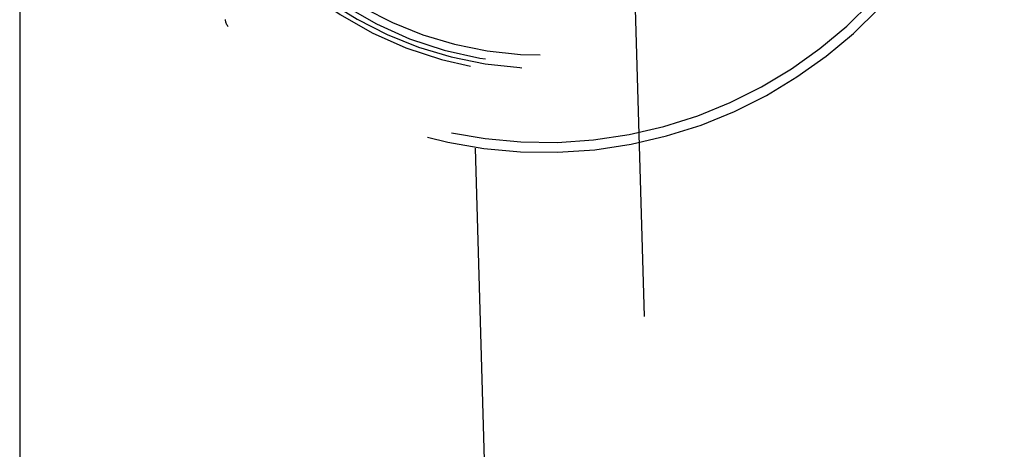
# Model space of a CAD drawing. Header units: inches. Extents: x 0 to 142, y 0 to 92.
# Tile 18 of 65: x 54.163 to 55.662, y 44.241 to 44.895. Entities that reach past the tile are written whole.
import ezdxf

# ---------------------------------------------------------------- set-up
doc = ezdxf.new("R2010")
doc.units = ezdxf.units.IN
doc.header["$LTSCALE"] = 7.824912
doc.header["$MEASUREMENT"] = 0
doc.linetypes.add('HIDDEN', pattern=[0.2, 0.1, -0.1])
doc.linetypes.add('PHANTOM', pattern=[0.8, 0.45, -0.05, 0.1, -0.05, 0.1, -0.05])
doc.layers.add('AVAILABLE_DOOR_SPACE', color=7, linetype='CONTINUOUS')
doc.layers.add('DEFAULT_2', color=8, linetype='HIDDEN')

msp = doc.modelspace()

# ---------------------------------------------------------------- linework, layer by layer
at = {"layer": 'AVAILABLE_DOOR_SPACE', "color": 4, "linetype": 'PHANTOM'}
msp.add_line((54.1634, 47.6811), (54.1634, 27.5156), dxfattribs=at)
at = {"layer": 'DEFAULT_2', "color": 8, "linetype": 'HIDDEN'}
for p, q in [((55.5587, 28.7996), (55.018, 47.8355)), ((54.7681, 47.8284), (55.3088, 28.7925))]:
    msp.add_line(p, q, dxfattribs=at)
for centre, radius, start, end in [((54.9624, 45.393), 0.7, 127.1395, 56.1143), ((54.9624, 45.393), 0.685, 127.1395, 56.1143), ((54.9623, 45.3955), 0.5825, 181.8733, 1.3805), ((54.9623, 45.3955), 0.5675, 181.8766, 1.3772), ((54.9621, 45.401), 0.58, 189.2891, 353.9647), ((54.9621, 45.401), 0.56, 189.2931, 353.9542), ((54.4913, 44.8957), 0.015, 181.6269, 226.5521)]:
    msp.add_arc(centre, radius, start, end, dxfattribs=at)

doc.saveas('drawing.dxf')
